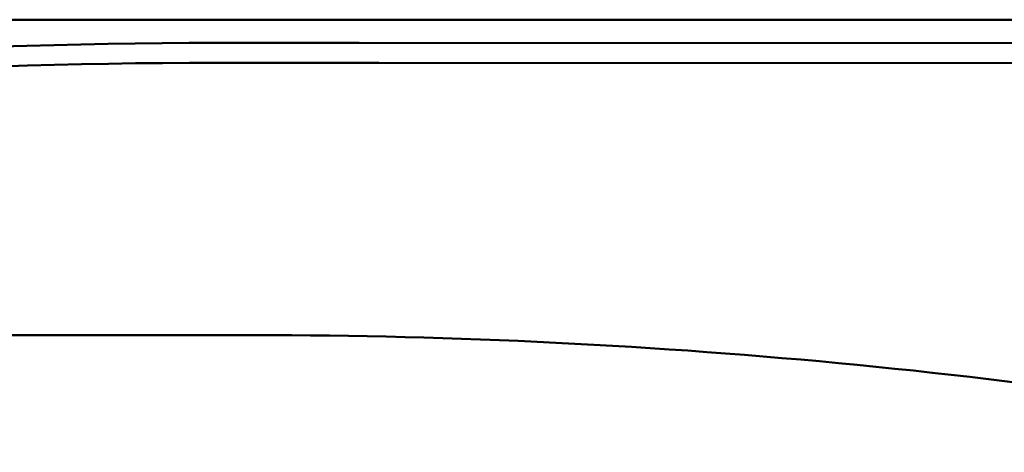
# Model space of a CAD drawing. Header units: inches. Extents: x 9.4 to 55.3, y 0.3 to 33.1.
# Tile 56 of 173: x 28.9 to 32, y 3 to 4.3. Entities that reach past the tile are written whole.
import ezdxf

# ---------------------------------------------------------------- set-up
doc = ezdxf.new("R2010")
doc.units = ezdxf.units.IN
doc.header["$MEASUREMENT"] = 0
doc.layers.add('Visible Edges(ANSI)', color=7, linetype='Continuous', lineweight=50)

msp = doc.modelspace()

# ---------------------------------------------------------------- linework, layer by layer
at = {"layer": 'Visible Edges(ANSI)'}
for p, q in [((13.8426, 4.3456), (35.9564, 4.3456)), ((29.5337, 4.2719), (29.9863, 4.2719)), ((29.9863, 4.2719), (36.4952, 4.2691)), ((30.0493, 4.2089), (29.5337, 4.2089)), ((41.7443, 4.2039), (30.0493, 4.2089)), ((14.1326, 3.3456), (29.6526, 3.3456)), ((29.6526, 3.3455), (29.6526, 3.3456))]:
    msp.add_line(p, q, dxfattribs=at)
for centre, radius, start, end in [((29.5337, -15.7596), 20.0315, 90, 97.85963), ((29.5337, -15.7596), 19.9685, 90, 97.85963), ((29.6226, -16.6544), 20, 78.9351, 89.91406)]:
    msp.add_arc(centre, radius, start, end, dxfattribs=at)

doc.saveas('drawing.dxf')
